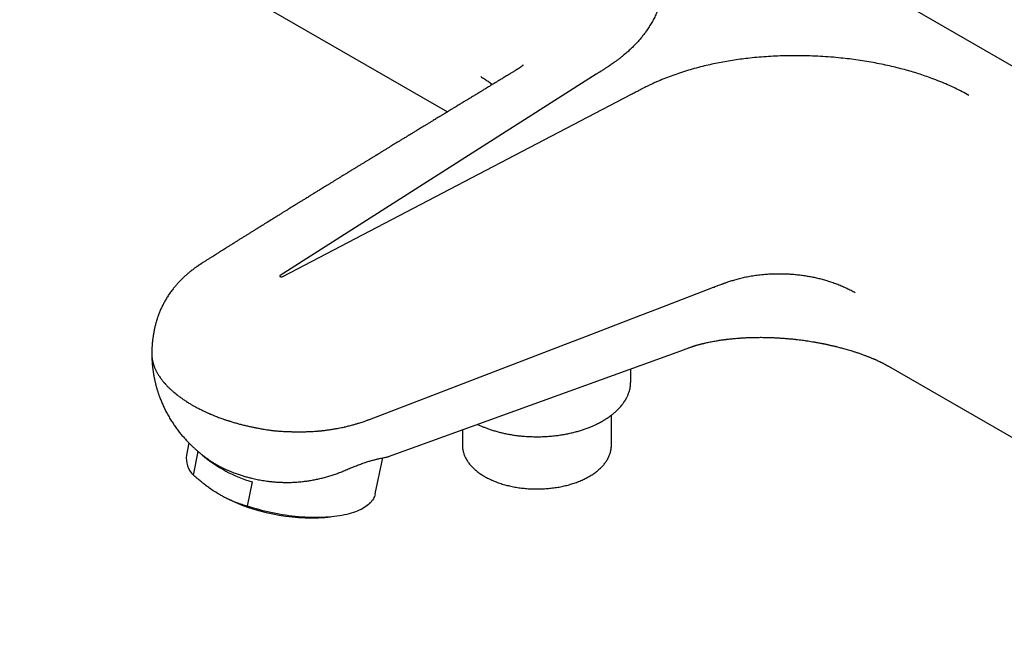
# Model space of a CAD drawing. Header units: millimetres. Extents: x 8 to 1020, y 12 to 2158.
# Tile 1 of 27: x 794 to 917, y 69 to 148. Entities that reach past the tile are written whole.
import ezdxf

# ---------------------------------------------------------------- set-up
doc = ezdxf.new("R2010")
doc.units = ezdxf.units.MM

msp = doc.modelspace()

# ---------------------------------------------------------------- linework, layer by layer
at = {"color": 7, "linetype": 'Continuous', "lineweight": 30}
for p, q in [((931.78, 133.95), (866.16, 171.83)), ((794.33, 167.11), (847.45, 136.44)), ((865.91, 141.11), (826.68, 116.11)), ((870.28, 138.59), (826.98, 115.94)), ((817.08, 117.7), (817.09, 117.7)), ((880.4, 114.59), (880.29, 114.55)), ((840.15, 93.6), (876.89, 106.91)), ((870.21, 102.91), (870.21, 104.49)), ((902.21, 104.83), (963.61, 69.39)), ((870.21, 102.9), (870.21, 102.91)), ((867.81, 94.99), (867.81, 98.74)), ((849.31, 96.92), (849.31, 94.99)), ((815.34, 95.29), (815.03, 93.77)), ((815.9, 91.3), (816.49, 94.21)), ((838.49, 88.96), (839.41, 93.43)), ((823.22, 90.44), (822.6, 87.43)), ((819.52, 88.67), (819.62, 88.62)), ((832.24, 86.03), (832.95, 86.09))]:
    msp.add_line(p, q, dxfattribs=at)
at = {"color": 7, "linetype": 'Continuous', "lineweight": 30, "flags": 128}
for points in [[(837.79, 98.22), (861.59, 107.36), (864.71, 108.56), (867.83, 109.76), (870.94, 110.96), (874.06, 112.15), (877.18, 113.35), (880.29, 114.55)], [(867.8, 94.73), (867.81, 94.84), (867.81, 94.99)], [(838.49, 88.96), (838.45, 88.8), (838.4, 88.64), (838.33, 88.49), (838.25, 88.33), (838.15, 88.18), (838.04, 88.04), (837.92, 87.9), (837.79, 87.76), (837.64, 87.63), (837.48, 87.5), (837.31, 87.37), (837.12, 87.25), (836.93, 87.14), (836.72, 87.03), (836.5, 86.92), (836.26, 86.82), (836.02, 86.73), (835.77, 86.64), (835.5, 86.56), (835.23, 86.48), (834.94, 86.41), (834.65, 86.34), (834.34, 86.28), (834.03, 86.23), (833.71, 86.18), (833.38, 86.14), (833.04, 86.1), (832.7, 86.07), (832.35, 86.05), (831.99, 86.03), (831.63, 86.02), (831.26, 86.01), (830.88, 86.02), (830.5, 86.02), (830.12, 86.04), (829.73, 86.06), (829.34, 86.08), (828.94, 86.12), (828.55, 86.15), (828.15, 86.2), (827.75, 86.25), (827.34, 86.31), (826.94, 86.37), (826.54, 86.44), (826.13, 86.51), (825.73, 86.59), (825.33, 86.68), (824.93, 86.77), (824.54, 86.87), (824.14, 86.97), (823.75, 87.08), (823.36, 87.19), (822.98, 87.31), (822.6, 87.43)]]:
    msp.add_lwpolyline(points, dxfattribs=at)
at = {"color": 7, "linetype": 'Continuous', "lineweight": 30}
for centre, radius, start, end in [((852.4, 94.99), 3.09, 180.0032, 184.8415), ((817.93, 93.4), 2.92, 172.6593, 226.0279), ((827.85, 106.46), 16.67, 229.3673, 253.8698), ((830.57, 109.96), 23.99, 242.8302, 273.9955)]:
    msp.add_arc(centre, radius, start, end, dxfattribs=at)
for points, knots in [([(865.73, 165.32), (865.92, 165.21), (866.31, 164.98), (866.86, 164.62), (867.41, 164.26), (867.93, 163.88), (868.44, 163.49), (868.93, 163.08), (869.42, 162.65), (869.91, 162.19), (870.4, 161.7), (870.86, 161.2), (871.29, 160.69), (871.69, 160.17), (872.08, 159.62), (872.45, 159.05), (872.8, 158.45), (873.11, 157.84), (873.39, 157.22), (873.63, 156.6), (873.83, 155.99), (873.99, 155.38), (874.12, 154.79), (874.21, 154.19), (874.27, 153.6), (874.29, 153.01), (874.28, 152.43), (874.24, 151.86), (874.17, 151.29), (874.06, 150.73), (873.93, 150.17), (873.76, 149.61), (873.56, 149.06), (873.33, 148.5), (873.06, 147.96), (872.76, 147.42), (872.43, 146.89), (872.1, 146.4), (871.78, 145.97), (871.46, 145.58), (871.13, 145.2), (870.79, 144.83), (870.42, 144.46), (870.04, 144.09), (869.64, 143.74), (869.26, 143.42), (868.9, 143.13), (868.58, 142.88), (868.29, 142.67), (868.03, 142.48), (867.85, 142.36), (867.73, 142.28), (867.66, 142.23), (867.59, 142.19), (867.52, 142.14), (867.45, 142.09), (867.35, 142.03), (867.23, 141.95), (867.08, 141.85), (866.93, 141.76), (866.8, 141.67), (866.67, 141.59), (866.57, 141.53), (866.48, 141.47), (866.4, 141.42), (866.3, 141.35), (866.18, 141.28), (866.06, 141.21), (865.98, 141.15), (865.93, 141.12), (865.91, 141.11)], [0, 0, 0, 0, 0.017841, 0.035752, 0.053751, 0.071855, 0.090081, 0.108448, 0.126971, 0.147907, 0.168903, 0.189983, 0.211167, 0.232479, 0.25394, 0.277584, 0.301222, 0.324883, 0.348595, 0.372385, 0.396234, 0.418645, 0.440991, 0.463295, 0.485582, 0.507875, 0.529265, 0.550533, 0.571703, 0.592795, 0.613832, 0.634837, 0.656234, 0.677505, 0.698676, 0.719772, 0.740818, 0.761842, 0.777856, 0.793807, 0.809708, 0.82557, 0.841405, 0.857225, 0.873042, 0.888868, 0.900998, 0.912682, 0.923823, 0.931309, 0.9393, 0.941477, 0.943688, 0.945935, 0.948216, 0.950532, 0.952883, 0.957737, 0.962654, 0.967635, 0.97174, 0.975786, 0.979832, 0.98149, 0.983924, 0.987472, 0.991841, 0.995473, 0.998192, 1, 1, 1, 1]), ([(912.21, 138.48), (911.93, 138.64), (911.38, 138.95), (910.5, 139.39), (909.58, 139.82), (908.62, 140.22), (907.69, 140.58), (906.79, 140.9), (905.95, 141.18), (905.08, 141.45), (904.2, 141.69), (903.3, 141.93), (902.35, 142.15), (901.35, 142.37), (900.31, 142.57), (899.26, 142.75), (898.19, 142.91), (897.11, 143.05), (895.96, 143.17), (894.74, 143.28), (893.45, 143.36), (892.16, 143.41), (890.9, 143.43), (889.68, 143.42), (888.5, 143.38), (887.33, 143.32), (886.16, 143.24), (885.07, 143.13), (884.04, 143.01), (883.08, 142.87), (882.13, 142.72), (881.2, 142.55), (880.28, 142.36), (879.33, 142.14), (878.36, 141.89), (877.37, 141.61), (876.4, 141.31), (875.46, 140.98), (874.54, 140.63), (873.8, 140.33), (873.23, 140.08), (872.81, 139.89), (872.48, 139.73), (872.2, 139.59), (871.99, 139.48), (871.79, 139.38), (871.62, 139.29), (871.44, 139.2), (871.24, 139.09), (871, 138.97), (870.76, 138.85), (870.52, 138.72), (870.36, 138.63), (870.28, 138.59)], [0, 0, 0, 0, 0.0249994, 0.0501475, 0.0754933, 0.1010847, 0.1269682, 0.1479112, 0.1689118, 0.1899926, 0.2111761, 0.2324844, 0.2539392, 0.2775906, 0.3012332, 0.3248951, 0.3486042, 0.3723885, 0.3962408, 0.4242485, 0.4521593, 0.4800194, 0.5078751, 0.5335351, 0.5590232, 0.5843772, 0.6096355, 0.6348367, 0.6562403, 0.6775157, 0.698688, 0.7197829, 0.740826, 0.7618435, 0.7857397, 0.8095069, 0.8331841, 0.8568111, 0.8804274, 0.9043913, 0.9157808, 0.9266825, 0.9383445, 0.9442303, 0.9503652, 0.9561802, 0.9611368, 0.9654308, 0.9720757, 0.9787905, 0.9857456, 0.9928728, 1, 1, 1, 1]), ([(856.87, 142.26), (856.87, 142.26), (856.87, 142.26), (856.87, 142.26), (856.86, 142.25), (856.85, 142.24), (856.81, 142.21), (856.76, 142.17), (856.71, 142.12), (856.68, 142.1), (856.67, 142.09), (856.65, 142.07), (856.59, 142.03), (856.53, 141.99), (856.47, 141.95), (856.4, 141.9), (856.33, 141.85), (856.29, 141.82), (856.28, 141.82), (856.28, 141.81), (856.26, 141.8), (856.23, 141.79), (856.18, 141.76), (856.12, 141.72), (856.06, 141.68), (856.01, 141.65), (855.95, 141.61), (855.87, 141.57), (855.77, 141.5), (855.64, 141.43), (855.5, 141.34), (855.33, 141.23), (855.21, 141.16), (855.14, 141.12)], [0, 0, 0, 0, 0.010853, 0.045963, 0.087989, 0.132248, 0.182826, 0.233583, 0.283734, 0.325669, 0.368687, 0.406621, 0.445852, 0.483768, 0.509815, 0.538695, 0.567897, 0.593419, 0.618032, 0.641958, 0.66533, 0.688693, 0.713577, 0.740054, 0.756715, 0.772186, 0.787408, 0.808028, 0.834861, 0.867506, 0.905784, 0.949809, 1, 1, 1, 1]), ([(855.14, 141.12), (855.06, 141.07), (854.83, 140.93), (854.45, 140.7), (854.03, 140.44), (853.64, 140.21), (853.28, 139.99), (852.96, 139.79), (852.67, 139.62), (852.42, 139.46), (852.19, 139.33), (852, 139.21), (851.83, 139.11), (851.69, 139.02), (851.57, 138.95), (851.46, 138.88), (851.37, 138.83), (851.27, 138.77), (851.18, 138.71), (851.08, 138.65), (850.95, 138.57), (850.78, 138.47), (850.57, 138.34), (850.33, 138.19), (850.06, 138.03), (849.73, 137.83), (849.35, 137.6), (848.9, 137.33), (848.54, 137.1), (848.26, 136.94), (848.08, 136.83), (847.9, 136.72), (847.72, 136.61), (847.55, 136.51), (847.41, 136.42), (847.29, 136.35), (847.2, 136.29), (847.12, 136.24), (847.03, 136.19), (846.92, 136.12), (846.77, 136.03), (846.59, 135.92), (846.38, 135.79), (846.15, 135.65), (845.91, 135.51), (845.69, 135.37), (845.43, 135.21), (845.14, 135.03), (844.82, 134.84), (844.53, 134.66), (844.25, 134.49), (843.98, 134.33), (843.74, 134.18), (843.52, 134.05), (843.32, 133.93), (843.15, 133.82), (843, 133.73), (842.9, 133.67), (842.83, 133.63), (842.78, 133.6), (842.71, 133.56), (842.63, 133.51), (842.53, 133.44), (842.39, 133.36), (842.22, 133.25), (842.03, 133.14), (841.85, 133.03), (841.67, 132.92), (841.49, 132.81), (841.28, 132.69), (841.04, 132.54), (840.77, 132.37), (840.49, 132.2), (840.25, 132.06), (840.05, 131.93), (839.89, 131.83), (839.72, 131.73), (839.55, 131.63), (839.39, 131.53), (839.22, 131.42), (839.07, 131.33), (838.94, 131.25), (838.84, 131.19), (838.76, 131.14), (838.68, 131.09), (838.58, 131.03), (838.45, 130.95), (838.29, 130.85), (838.1, 130.74), (837.88, 130.6), (837.62, 130.44), (837.32, 130.26), (837.02, 130.08), (836.7, 129.88), (836.38, 129.69), (836.09, 129.51), (835.85, 129.36), (835.65, 129.24), (835.47, 129.13), (835.32, 129.03), (835.19, 128.96), (835.08, 128.89), (834.97, 128.82), (834.82, 128.73), (834.64, 128.62), (834.39, 128.47), (834.09, 128.28), (833.74, 128.07), (833.41, 127.86), (833.09, 127.66), (832.78, 127.47), (832.48, 127.29), (832.2, 127.12), (831.93, 126.95), (831.69, 126.8), (831.47, 126.67), (831.29, 126.56), (831.14, 126.46), (831.01, 126.39), (830.92, 126.33), (830.82, 126.27), (830.71, 126.2), (830.57, 126.11), (830.4, 126.01), (830.2, 125.88), (829.99, 125.75), (829.72, 125.59), (829.41, 125.4), (829.06, 125.18), (828.67, 124.94), (828.23, 124.67), (827.83, 124.42), (827.54, 124.24), (827.37, 124.14), (827.22, 124.04), (827.09, 123.96), (826.95, 123.88), (826.8, 123.78), (826.63, 123.67), (826.42, 123.55), (826.2, 123.41), (825.96, 123.26), (825.58, 123.02), (825.07, 122.71), (824.57, 122.39), (824.2, 122.17), (823.99, 122.03), (823.8, 121.92), (823.64, 121.82), (823.5, 121.73), (823.37, 121.65), (823.24, 121.57), (823.09, 121.47), (822.92, 121.37), (822.69, 121.22), (822.42, 121.05), (822.09, 120.85), (821.77, 120.65), (821.43, 120.44), (821.09, 120.22), (820.72, 119.99), (820.41, 119.8), (820.19, 119.66), (820.05, 119.57), (819.94, 119.5), (819.85, 119.45), (819.79, 119.41), (819.75, 119.38), (819.71, 119.36), (819.66, 119.33), (819.6, 119.29), (819.51, 119.23), (819.39, 119.16), (819.24, 119.06), (819.07, 118.95), (818.86, 118.82), (818.63, 118.68), (818.37, 118.52), (818.09, 118.34), (817.78, 118.14), (817.44, 117.93), (817.2, 117.78), (817.08, 117.7)], [0, 0, 0, 0, 0.006513, 0.018249, 0.029168, 0.039275, 0.048574, 0.057063, 0.064327, 0.070872, 0.076697, 0.081803, 0.08619, 0.089858, 0.092848, 0.095528, 0.097986, 0.100223, 0.102817, 0.105339, 0.108273, 0.112947, 0.118397, 0.124624, 0.131628, 0.139361, 0.150183, 0.161726, 0.17399, 0.178535, 0.183171, 0.187899, 0.192719, 0.197223, 0.201036, 0.203998, 0.206346, 0.208199, 0.210369, 0.213009, 0.217059, 0.221873, 0.227451, 0.233635, 0.239726, 0.245639, 0.251375, 0.259985, 0.268163, 0.275911, 0.283227, 0.290113, 0.296551, 0.302335, 0.307406, 0.312022, 0.315831, 0.318833, 0.319969, 0.321215, 0.322885, 0.324978, 0.327495, 0.33132, 0.335834, 0.340783, 0.345615, 0.350312, 0.354874, 0.3593, 0.36672, 0.373735, 0.38086, 0.388399, 0.392513, 0.396741, 0.401082, 0.405537, 0.410067, 0.414173, 0.418562, 0.422012, 0.424525, 0.426259, 0.428269, 0.430749, 0.434276, 0.438456, 0.443289, 0.448774, 0.456115, 0.463856, 0.471853, 0.480109, 0.488621, 0.49739, 0.50257, 0.507835, 0.512754, 0.516834, 0.520072, 0.522478, 0.525437, 0.529276, 0.533995, 0.539593, 0.548839, 0.557995, 0.566806, 0.575272, 0.583394, 0.59117, 0.598601, 0.605688, 0.612238, 0.617966, 0.622791, 0.626821, 0.630057, 0.6325, 0.634498, 0.637375, 0.641131, 0.645765, 0.651265, 0.656976, 0.662529, 0.6723, 0.68154, 0.690266, 0.703279, 0.716548, 0.721656, 0.726197, 0.730152, 0.733521, 0.736876, 0.740884, 0.745566, 0.750922, 0.756951, 0.763432, 0.769859, 0.787161, 0.803916, 0.810265, 0.815937, 0.820922, 0.82522, 0.828872, 0.831953, 0.83552, 0.839574, 0.844115, 0.848896, 0.857629, 0.866251, 0.874767, 0.883562, 0.892874, 0.902704, 0.913015, 0.917161, 0.920754, 0.923793, 0.926278, 0.927628, 0.928731, 0.929613, 0.930791, 0.932471, 0.934652, 0.937933, 0.941936, 0.946661, 0.95211, 0.958282, 0.965177, 0.972796, 0.981139, 0.990207, 1, 1, 1, 1]), ([(851.58, 140.83), (851.74, 140.73), (852.06, 140.54), (852.5, 140.24), (852.83, 140.01), (852.99, 139.87), (853.03, 139.84)], [0, 0, 0, 0, 0.302474, 0.604935, 0.907383, 1, 1, 1, 1]), ([(817.09, 117.71), (817.05, 117.68), (816.98, 117.64), (816.89, 117.58), (816.82, 117.53), (816.76, 117.5), (816.71, 117.46), (816.65, 117.42), (816.58, 117.38), (816.49, 117.31), (816.39, 117.24), (816.28, 117.17), (816.19, 117.1), (816.09, 117.03), (815.99, 116.96), (815.88, 116.87), (815.77, 116.79), (815.68, 116.72), (815.6, 116.66), (815.5, 116.58), (815.37, 116.47), (815.21, 116.33), (815.04, 116.19), (814.9, 116.07), (814.79, 115.97), (814.69, 115.87), (814.58, 115.76), (814.43, 115.62), (814.26, 115.45), (814.09, 115.27), (813.94, 115.11), (813.8, 114.96), (813.67, 114.79), (813.52, 114.62), (813.37, 114.44), (813.16, 114.16), (812.9, 113.8), (812.62, 113.36), (812.36, 112.92), (812.13, 112.5), (811.92, 112.07), (811.74, 111.65), (811.6, 111.29), (811.49, 110.98), (811.4, 110.72), (811.31, 110.46), (811.24, 110.2), (811.18, 109.97), (811.13, 109.76), (811.08, 109.56), (811.04, 109.35), (810.99, 109.11), (810.95, 108.88), (810.91, 108.67), (810.89, 108.48), (810.86, 108.29), (810.83, 108.08), (810.81, 107.86), (810.79, 107.66), (810.78, 107.5), (810.77, 107.35), (810.76, 107.2), (810.75, 107.05), (810.75, 106.91), (810.74, 106.79), (810.74, 106.67), (810.74, 106.54), (810.74, 106.43), (810.74, 106.37), (810.74, 106.37)], [0, 0, 0, 0, 0.010719, 0.01921, 0.025483, 0.029746, 0.034246, 0.039608, 0.045829, 0.052795, 0.065414, 0.074558, 0.083132, 0.090389, 0.100103, 0.112132, 0.122692, 0.130942, 0.138302, 0.145326, 0.159267, 0.17612, 0.194175, 0.208099, 0.218244, 0.228571, 0.239554, 0.25312, 0.274525, 0.292722, 0.308009, 0.323639, 0.339445, 0.355613, 0.373387, 0.392519, 0.432541, 0.471146, 0.508538, 0.54326, 0.577163, 0.610357, 0.642762, 0.66127, 0.681536, 0.702153, 0.721574, 0.737937, 0.753986, 0.767626, 0.783176, 0.800969, 0.818529, 0.833762, 0.846894, 0.859859, 0.875282, 0.892762, 0.906965, 0.918555, 0.928636, 0.938969, 0.951351, 0.960409, 0.969138, 0.97748, 0.986916, 0.999326, 1, 1, 1, 1]), ([(880.4, 114.59), (880.47, 114.62), (880.61, 114.67), (880.83, 114.76), (881.05, 114.84), (881.28, 114.93), (881.48, 115), (881.64, 115.07), (881.77, 115.11), (881.88, 115.16), (881.97, 115.19), (882.11, 115.24), (882.29, 115.31), (882.53, 115.39), (882.77, 115.46), (883.12, 115.57), (883.59, 115.7), (884.2, 115.85), (884.85, 115.99), (885.55, 116.11), (886.3, 116.21), (887.01, 116.27), (887.65, 116.31), (888.24, 116.33), (888.84, 116.33), (889.44, 116.32), (890.04, 116.28), (890.63, 116.24), (891.23, 116.17), (891.82, 116.09), (892.41, 115.99), (892.99, 115.88), (893.56, 115.75), (894.14, 115.6), (894.74, 115.42), (895.35, 115.22), (895.94, 115.01), (896.51, 114.77), (897.05, 114.53), (897.58, 114.27), (897.91, 114.08), (898.07, 113.99)], [0, 0, 0, 0, 0.0140462, 0.0282195, 0.0430158, 0.0582625, 0.0727447, 0.0827367, 0.0909804, 0.0978257, 0.1038809, 0.1097544, 0.1241225, 0.1394567, 0.1544211, 0.1691029, 0.2045851, 0.2400808, 0.2754647, 0.3156426, 0.3558759, 0.3961413, 0.4263446, 0.4565432, 0.4867368, 0.5169265, 0.5471152, 0.5773063, 0.6074998, 0.6376937, 0.6678858, 0.6980767, 0.7282691, 0.7584626, 0.7929671, 0.8274722, 0.8619794, 0.8964854, 0.9309888, 0.9654937, 1, 1, 1, 1]), ([(826.68, 116.11), (826.67, 116.1), (826.64, 116.08), (826.63, 116.05), (826.63, 116.02), (826.64, 115.98), (826.67, 115.96), (826.69, 115.95)], [0, 0, 0, 0, 0.268668, 0.395703, 0.52531, 0.757167, 1, 1, 1, 1]), ([(826.98, 115.94), (826.96, 115.93), (826.92, 115.92), (826.87, 115.91), (826.81, 115.91), (826.75, 115.92), (826.71, 115.94), (826.69, 115.95)], [0, 0, 0, 0, 0.270249, 0.396908, 0.525571, 0.758856, 1, 1, 1, 1]), ([(876.89, 106.91), (876.92, 106.92), (877.03, 106.96), (877.2, 107.02), (877.39, 107.09), (877.55, 107.15), (877.68, 107.2), (877.79, 107.23), (877.87, 107.27), (877.96, 107.3), (878.03, 107.32), (878.1, 107.35), (878.15, 107.36), (878.2, 107.38), (878.26, 107.4), (878.34, 107.42), (878.44, 107.45), (878.55, 107.48), (878.66, 107.51), (878.78, 107.54), (878.91, 107.58), (879.03, 107.61), (879.13, 107.63), (879.2, 107.65), (879.28, 107.67), (879.35, 107.69), (879.48, 107.72), (879.67, 107.76), (879.94, 107.81), (880.22, 107.87), (880.52, 107.93), (880.8, 107.98), (881.08, 108.02), (881.36, 108.07), (881.61, 108.1), (881.81, 108.13), (881.93, 108.15), (882.02, 108.16), (882.09, 108.17), (882.13, 108.17), (882.19, 108.18), (882.29, 108.19), (882.43, 108.21), (882.6, 108.23), (882.81, 108.25), (883.08, 108.27), (883.41, 108.3), (883.81, 108.33), (884.26, 108.36), (884.73, 108.38), (885.24, 108.4), (885.76, 108.41), (886.33, 108.42), (886.94, 108.41), (887.53, 108.4), (888.11, 108.37), (888.64, 108.34), (889.14, 108.31), (889.62, 108.27), (890.08, 108.23), (890.52, 108.19), (890.93, 108.14), (891.31, 108.09), (891.66, 108.05), (891.97, 108), (892.28, 107.96), (892.62, 107.9), (893, 107.84), (893.42, 107.77), (893.77, 107.7), (894.02, 107.65), (894.16, 107.62), (894.28, 107.6), (894.39, 107.58), (894.47, 107.56), (894.54, 107.55), (894.62, 107.53), (894.71, 107.51), (894.84, 107.48), (895, 107.44), (895.18, 107.4), (895.35, 107.36), (895.51, 107.33), (895.7, 107.28), (895.91, 107.23), (896.16, 107.16), (896.41, 107.1), (896.67, 107.03), (896.95, 106.95), (897.24, 106.86), (897.52, 106.78), (897.78, 106.7), (897.99, 106.63), (898.17, 106.57), (898.33, 106.52), (898.49, 106.47), (898.68, 106.4), (898.89, 106.33), (899.09, 106.25), (899.29, 106.18), (899.47, 106.11), (899.63, 106.05), (899.78, 105.99), (899.93, 105.93), (900.07, 105.87), (900.18, 105.82), (900.28, 105.79), (900.36, 105.75), (900.44, 105.72), (900.52, 105.68), (900.6, 105.64), (900.71, 105.6), (900.83, 105.54), (900.96, 105.48), (901.08, 105.42), (901.19, 105.37), (901.29, 105.32), (901.4, 105.27), (901.51, 105.21), (901.62, 105.16), (901.72, 105.1), (901.81, 105.05), (901.89, 105.01), (901.95, 104.98), (901.99, 104.96), (902.02, 104.94), (902.06, 104.92), (902.12, 104.88), (902.17, 104.86), (902.2, 104.84), (902.21, 104.83)], [0, 0, 0, 0, 0.004249, 0.013661, 0.021867, 0.028914, 0.034801, 0.039476, 0.042956, 0.046209, 0.052182, 0.057608, 0.06184, 0.067076, 0.073979, 0.081517, 0.086772, 0.092454, 0.09747, 0.103355, 0.109671, 0.115158, 0.119729, 0.123327, 0.126763, 0.130585, 0.13475, 0.145827, 0.157319, 0.170117, 0.182809, 0.19519, 0.20585, 0.217246, 0.229382, 0.235454, 0.240359, 0.243985, 0.246329, 0.247625, 0.248987, 0.253107, 0.258432, 0.264966, 0.272712, 0.281673, 0.294321, 0.308411, 0.323955, 0.340961, 0.35745, 0.375127, 0.394, 0.414074, 0.435356, 0.452928, 0.470352, 0.486837, 0.502375, 0.516962, 0.53139, 0.54474, 0.55701, 0.568198, 0.578303, 0.587392, 0.598685, 0.611352, 0.625385, 0.640775, 0.646108, 0.65082, 0.654911, 0.658382, 0.661234, 0.663468, 0.665706, 0.668926, 0.673365, 0.678892, 0.685238, 0.691296, 0.696946, 0.702191, 0.71093, 0.720022, 0.729041, 0.738151, 0.748346, 0.759553, 0.770676, 0.780491, 0.788713, 0.795694, 0.801584, 0.807591, 0.815594, 0.824608, 0.833143, 0.841697, 0.849739, 0.857079, 0.863526, 0.870215, 0.877721, 0.882215, 0.886887, 0.89111, 0.894685, 0.898104, 0.902586, 0.908045, 0.913693, 0.922043, 0.928435, 0.93407, 0.9398, 0.946044, 0.95257, 0.959704, 0.966522, 0.971715, 0.977491, 0.982222, 0.984008, 0.985677, 0.988615, 0.993017, 0.998873, 1, 1, 1, 1]), ([(810.74, 106.37), (810.74, 106.36), (810.74, 106.31), (810.74, 106.21), (810.75, 106.05), (810.76, 105.87), (810.79, 105.68), (810.82, 105.51), (810.84, 105.41), (810.85, 105.37)], [0, 0, 0, 0, 0.0254595, 0.1582873, 0.289946, 0.5049206, 0.694786, 0.8597573, 1, 1, 1, 1]), ([(810.74, 106.33), (810.74, 106.27), (810.74, 106.15), (810.74, 105.96), (810.75, 105.79), (810.76, 105.65), (810.76, 105.53), (810.77, 105.42), (810.78, 105.3), (810.79, 105.15), (810.8, 104.99), (810.82, 104.83), (810.83, 104.68), (810.85, 104.54), (810.87, 104.4), (810.89, 104.23), (810.91, 104.06), (810.94, 103.9), (810.96, 103.77), (810.98, 103.66), (811, 103.54), (811.03, 103.42), (811.06, 103.28), (811.09, 103.12), (811.12, 102.96), (811.16, 102.8), (811.19, 102.67), (811.22, 102.54), (811.26, 102.41), (811.3, 102.25), (811.35, 102.07), (811.41, 101.88), (811.47, 101.7), (811.52, 101.53), (811.57, 101.39), (811.63, 101.22), (811.69, 101.03), (811.78, 100.8), (811.88, 100.55), (811.98, 100.3), (812.09, 100.05), (812.2, 99.81), (812.31, 99.57), (812.43, 99.33), (812.57, 99.07), (812.77, 98.7), (813.02, 98.27), (813.33, 97.78), (813.64, 97.32), (813.97, 96.87), (814.31, 96.44), (814.65, 96.03), (814.92, 95.73), (815.13, 95.5), (815.29, 95.34), (815.45, 95.18), (815.61, 95.02), (815.75, 94.88), (815.87, 94.77), (815.98, 94.67), (816.09, 94.57), (816.22, 94.45), (816.35, 94.34), (816.48, 94.22), (816.59, 94.13), (816.69, 94.05), (816.78, 93.98), (816.89, 93.89), (817.01, 93.79), (817.13, 93.7), (817.23, 93.63), (817.32, 93.56), (817.43, 93.47), (817.56, 93.39), (817.66, 93.31), (817.75, 93.25), (817.83, 93.19), (817.9, 93.14), (817.95, 93.11), (817.96, 93.1)], [0, 0, 0, 0, 0.010514, 0.024327, 0.03538, 0.043899, 0.05081, 0.057496, 0.065065, 0.074811, 0.085224, 0.096071, 0.105442, 0.113717, 0.122858, 0.133448, 0.145759, 0.156094, 0.164255, 0.171326, 0.178415, 0.186356, 0.195669, 0.205725, 0.217192, 0.227524, 0.235924, 0.243884, 0.25205, 0.262671, 0.274794, 0.288313, 0.300547, 0.311178, 0.32089, 0.330405, 0.344295, 0.360255, 0.377979, 0.395213, 0.412301, 0.428864, 0.445572, 0.462461, 0.481623, 0.501785, 0.541418, 0.577802, 0.612144, 0.648625, 0.683856, 0.717195, 0.749372, 0.761959, 0.776669, 0.791891, 0.806709, 0.819001, 0.82977, 0.838302, 0.847289, 0.858467, 0.871013, 0.882088, 0.891392, 0.898379, 0.905467, 0.914316, 0.925697, 0.935407, 0.942844, 0.949622, 0.957893, 0.969088, 0.978286, 0.982737, 0.989137, 0.997718, 1, 1, 1, 1]), ([(810.85, 105.37), (810.85, 105.35), (810.87, 105.3), (810.89, 105.22), (810.91, 105.13), (810.95, 105.02), (810.99, 104.89), (811.04, 104.76), (811.1, 104.62), (811.16, 104.49), (811.22, 104.35), (811.28, 104.22), (811.35, 104.1), (811.41, 103.99), (811.49, 103.86), (811.58, 103.71), (811.7, 103.53), (811.82, 103.35), (811.99, 103.12), (812.13, 102.95), (812.23, 102.83), (812.26, 102.79), (812.29, 102.76), (812.32, 102.73), (812.35, 102.69), (812.38, 102.66), (812.42, 102.61), (812.48, 102.55), (812.56, 102.46), (812.67, 102.34), (812.79, 102.22), (812.93, 102.09), (813.06, 101.96), (813.21, 101.83), (813.34, 101.71), (813.47, 101.6), (813.59, 101.5), (813.69, 101.42), (813.78, 101.35), (813.86, 101.28), (813.94, 101.22), (814.04, 101.15), (814.16, 101.06), (814.3, 100.95), (814.47, 100.83), (814.65, 100.7), (814.85, 100.57), (815.05, 100.44), (815.25, 100.31), (815.44, 100.19), (815.61, 100.09), (815.72, 100.03), (815.77, 100)], [0, 0, 0, 0, 0.01072, 0.024302, 0.04074, 0.060029, 0.082163, 0.107134, 0.131553, 0.153271, 0.178513, 0.201468, 0.222141, 0.24103, 0.261873, 0.290378, 0.321609, 0.355568, 0.386605, 0.440512, 0.446563, 0.452615, 0.458666, 0.464718, 0.47077, 0.476822, 0.482874, 0.495649, 0.51246, 0.533311, 0.558201, 0.580594, 0.605483, 0.630923, 0.654034, 0.675195, 0.693909, 0.710175, 0.723993, 0.73536, 0.746913, 0.760815, 0.779413, 0.800575, 0.824301, 0.850594, 0.878762, 0.905088, 0.933333, 0.958568, 0.98079, 1, 1, 1, 1]), ([(869.44, 100.45), (869.45, 100.47), (869.49, 100.52), (869.53, 100.59), (869.57, 100.66), (869.61, 100.72), (869.64, 100.78), (869.68, 100.86), (869.74, 100.97), (869.81, 101.11), (869.88, 101.28), (869.97, 101.51), (870.06, 101.77), (870.13, 102.07), (870.17, 102.35), (870.2, 102.62), (870.21, 102.81), (870.21, 102.9)], [0, 0, 0, 0, 0.023948, 0.064727, 0.095479, 0.116714, 0.139534, 0.168442, 0.218131, 0.279335, 0.351996, 0.427865, 0.55918, 0.681945, 0.796154, 0.902916, 1, 1, 1, 1]), ([(867.1, 98.24), (867.13, 98.26), (867.24, 98.33), (867.42, 98.45), (867.6, 98.58), (867.77, 98.7), (867.91, 98.81), (868.05, 98.93), (868.2, 99.06), (868.36, 99.19), (868.51, 99.34), (868.68, 99.51), (868.87, 99.71), (869.08, 99.96), (869.28, 100.22), (869.4, 100.4), (869.46, 100.5)], [0, 0, 0, 0, 0.034402, 0.100391, 0.177851, 0.224372, 0.276087, 0.330993, 0.38909, 0.450381, 0.514867, 0.580423, 0.674661, 0.776003, 0.88445, 1, 1, 1, 1]), ([(869.46, 100.5), (869.45, 100.47), (869.44, 100.44), (869.41, 100.41), (869.4, 100.41)], [0, 0, 0, 0, 0.696446, 1, 1, 1, 1]), ([(815.77, 100), (815.82, 99.97), (815.92, 99.91), (816.08, 99.82), (816.27, 99.72), (816.48, 99.61), (816.72, 99.49), (816.97, 99.36), (817.2, 99.25), (817.4, 99.16), (817.56, 99.08), (817.72, 99.01), (817.85, 98.95), (817.97, 98.9), (818.08, 98.86), (818.2, 98.8), (818.36, 98.74), (818.55, 98.66), (818.78, 98.57), (819.03, 98.47), (819.29, 98.37), (819.52, 98.29), (819.72, 98.22), (819.89, 98.17), (820.04, 98.11), (820.19, 98.06), (820.33, 98.02), (820.57, 97.94), (820.93, 97.84), (821.4, 97.7), (821.88, 97.58), (822.36, 97.46), (822.83, 97.35), (823.19, 97.27), (823.47, 97.21), (823.68, 97.17), (823.91, 97.13), (824.16, 97.08), (824.43, 97.03), (824.71, 96.98), (824.99, 96.94), (825.23, 96.9), (825.43, 96.88), (825.55, 96.86), (825.6, 96.85)], [0, 0, 0, 0, 0.017643, 0.037892, 0.060745, 0.086204, 0.114266, 0.144818, 0.173821, 0.194487, 0.213285, 0.230215, 0.245279, 0.258476, 0.269207, 0.281527, 0.299036, 0.319922, 0.344183, 0.371818, 0.400511, 0.42517, 0.44331, 0.460364, 0.476332, 0.491215, 0.505013, 0.517726, 0.564154, 0.610577, 0.656839, 0.702495, 0.747752, 0.787071, 0.804932, 0.824379, 0.845415, 0.868044, 0.893517, 0.919461, 0.946068, 0.968367, 0.986348, 1, 1, 1, 1]), ([(825.6, 96.85), (825.66, 96.85), (825.79, 96.83), (826, 96.81), (826.24, 96.79), (826.5, 96.76), (826.78, 96.74), (827.09, 96.73), (827.37, 96.71), (827.61, 96.71), (827.78, 96.7), (827.95, 96.7), (828.08, 96.69), (828.18, 96.69), (828.26, 96.69), (828.33, 96.69), (828.41, 96.69), (828.48, 96.69), (828.56, 96.68), (828.64, 96.68), (828.74, 96.68), (828.87, 96.68), (829.05, 96.68), (829.27, 96.68), (829.5, 96.68), (829.74, 96.69), (829.98, 96.69), (830.21, 96.7), (830.48, 96.71), (830.79, 96.73), (831.06, 96.74), (831.24, 96.76), (831.31, 96.76), (831.39, 96.77), (831.46, 96.78), (831.54, 96.78), (831.62, 96.79), (831.69, 96.8), (831.79, 96.81), (831.92, 96.82), (832.1, 96.84), (832.32, 96.87), (832.54, 96.9), (832.78, 96.93), (833.02, 96.97), (833.26, 97), (833.56, 97.06), (833.9, 97.12), (834.26, 97.19), (834.49, 97.24), (834.61, 97.26), (834.64, 97.27), (834.67, 97.28), (834.7, 97.29), (834.73, 97.29), (834.76, 97.3), (834.95, 97.34), (835.29, 97.43), (835.76, 97.55), (836.17, 97.67), (836.54, 97.78), (836.85, 97.88), (837.1, 97.97), (837.3, 98.04), (837.47, 98.1), (837.6, 98.15), (837.71, 98.19), (837.77, 98.21), (837.79, 98.22)], [0, 0, 0, 0, 0.014128, 0.030102, 0.04793, 0.067621, 0.089187, 0.112643, 0.137244, 0.153369, 0.166635, 0.177032, 0.190502, 0.196054, 0.201663, 0.207329, 0.213051, 0.21883, 0.224666, 0.23056, 0.236511, 0.247512, 0.261238, 0.277709, 0.296947, 0.314025, 0.332849, 0.35344, 0.367381, 0.395601, 0.424841, 0.430707, 0.436614, 0.442561, 0.44855, 0.454581, 0.460653, 0.466767, 0.472924, 0.484272, 0.498459, 0.515519, 0.535492, 0.553261, 0.572889, 0.594409, 0.612859, 0.647366, 0.678874, 0.704053, 0.706728, 0.709372, 0.711985, 0.714566, 0.717117, 0.719636, 0.722124, 0.767228, 0.808857, 0.846862, 0.881095, 0.911411, 0.933584, 0.952872, 0.969209, 0.982538, 0.992814, 1, 1, 1, 1]), ([(851.19, 97.6), (851.26, 97.56), (851.45, 97.48), (851.76, 97.34), (852.14, 97.19), (852.56, 97.03), (853.01, 96.88), (853.49, 96.74), (854, 96.6), (854.53, 96.48), (855.08, 96.37), (855.65, 96.27), (856.25, 96.19), (856.9, 96.13), (857.59, 96.08), (858.32, 96.06), (859.03, 96.06), (859.72, 96.09), (860.39, 96.14), (861.03, 96.21), (861.65, 96.3), (862.24, 96.41), (862.8, 96.52), (863.34, 96.66), (863.85, 96.8), (864.34, 96.95), (864.81, 97.12), (865.25, 97.29), (865.64, 97.46), (865.92, 97.59), (866.12, 97.69), (866.23, 97.75), (866.34, 97.8), (866.42, 97.84), (866.48, 97.88), (866.53, 97.9), (866.59, 97.93), (866.66, 97.98), (866.76, 98.03), (866.89, 98.11), (867, 98.18), (867.08, 98.22), (867.1, 98.24)], [0, 0, 0, 0, 0.015916, 0.040607, 0.067084, 0.094826, 0.12429, 0.155474, 0.188379, 0.219787, 0.252616, 0.286867, 0.32214, 0.356896, 0.399396, 0.440851, 0.481261, 0.520628, 0.558953, 0.596237, 0.632481, 0.667685, 0.701851, 0.734978, 0.767068, 0.798017, 0.830512, 0.860573, 0.888198, 0.913387, 0.922617, 0.93147, 0.939441, 0.945765, 0.950435, 0.953726, 0.957924, 0.96354, 0.971643, 0.981578, 0.993346, 1, 1, 1, 1]), ([(849.33, 94.72), (849.33, 94.68), (849.34, 94.57), (849.37, 94.39), (849.41, 94.2), (849.47, 94), (849.53, 93.8), (849.61, 93.61), (849.71, 93.42), (849.81, 93.23), (849.93, 93.04), (850.05, 92.85), (850.19, 92.67), (850.34, 92.49), (850.51, 92.32), (850.68, 92.14), (850.86, 91.98), (851.06, 91.81), (851.26, 91.65), (851.47, 91.5), (851.7, 91.35), (851.9, 91.22), (852.02, 91.15), (852.06, 91.13)], [0, 0, 0, 0, 0.031249, 0.080115, 0.129024, 0.177996, 0.227048, 0.276194, 0.32544, 0.374791, 0.424243, 0.473792, 0.523429, 0.573144, 0.622928, 0.672768, 0.722653, 0.772574, 0.822522, 0.872488, 0.922466, 0.972451, 1, 1, 1, 1]), ([(852.06, 91.13), (852.11, 91.1), (852.23, 91.03), (852.44, 90.92), (852.7, 90.79), (852.97, 90.67), (853.24, 90.55), (853.52, 90.44), (853.81, 90.33), (854.11, 90.23), (854.41, 90.14), (854.71, 90.06), (855.02, 89.98), (855.34, 89.91), (855.66, 89.84), (855.98, 89.78), (856.31, 89.73), (856.64, 89.68), (856.97, 89.65), (857.31, 89.62), (857.64, 89.59), (857.98, 89.58), (858.32, 89.57), (858.66, 89.57), (859, 89.57), (859.33, 89.59), (859.67, 89.61), (860.01, 89.63), (860.34, 89.67), (860.67, 89.71), (861, 89.76), (861.33, 89.81), (861.65, 89.88), (861.97, 89.94), (862.28, 90.02), (862.59, 90.1), (862.89, 90.19), (863.19, 90.29), (863.48, 90.39), (863.76, 90.5), (864.04, 90.61), (864.31, 90.73), (864.57, 90.86), (864.83, 90.99), (865.07, 91.13), (865.31, 91.27), (865.54, 91.42), (865.76, 91.57), (865.97, 91.73), (866.17, 91.89), (866.36, 92.06), (866.53, 92.23), (866.7, 92.4), (866.86, 92.58), (867, 92.76), (867.14, 92.95), (867.26, 93.13), (867.37, 93.32), (867.47, 93.52), (867.56, 93.71), (867.63, 93.91), (867.69, 94.1), (867.74, 94.3), (867.78, 94.5), (867.8, 94.64), (867.8, 94.71), (867.8, 94.72)], [0, 0, 0, 0, 0.008447, 0.024462, 0.040475, 0.056486, 0.072494, 0.088499, 0.104502, 0.120501, 0.136496, 0.152489, 0.168479, 0.184466, 0.200451, 0.216433, 0.232414, 0.248392, 0.264369, 0.280344, 0.296319, 0.312293, 0.328266, 0.344239, 0.360212, 0.376185, 0.392159, 0.408133, 0.424109, 0.440086, 0.456064, 0.472044, 0.488027, 0.504011, 0.519999, 0.535989, 0.551982, 0.567979, 0.583979, 0.599983, 0.61599, 0.632001, 0.648015, 0.664033, 0.680054, 0.696078, 0.712103, 0.728129, 0.744154, 0.760177, 0.776196, 0.792208, 0.80821, 0.8242, 0.840173, 0.856127, 0.872057, 0.88796, 0.903832, 0.919672, 0.935478, 0.951249, 0.966988, 0.982697, 0.998382, 1, 1, 1, 1]), ([(817.96, 93.1), (817.99, 93.09), (818.12, 92.99), (818.37, 92.84), (818.6, 92.7), (818.71, 92.63)], [0, 0, 0, 0, 0.11546, 0.55773, 1, 1, 1, 1]), ([(834.84, 91.94), (834.94, 91.98), (835.14, 92.06), (835.43, 92.18), (835.72, 92.3), (836.01, 92.41), (836.29, 92.52), (836.56, 92.62), (836.83, 92.72), (837.09, 92.81), (837.34, 92.89), (837.58, 92.97), (837.8, 93.04), (838.03, 93.1), (838.24, 93.16), (838.44, 93.21), (838.63, 93.26), (838.83, 93.31), (839.07, 93.36), (839.33, 93.41), (839.59, 93.47), (839.81, 93.51), (839.97, 93.55), (840.08, 93.58), (840.13, 93.59), (840.15, 93.6)], [0, 0, 0, 0, 0.03561, 0.07122, 0.107049, 0.142877, 0.179198, 0.215518, 0.252122, 0.288727, 0.324353, 0.35998, 0.395875, 0.43177, 0.468184, 0.504599, 0.541251, 0.577905, 0.624818, 0.695833, 0.767147, 0.839288, 0.91167, 0.960303, 1, 1, 1, 1]), ([(818.71, 92.63), (818.84, 92.56), (819.09, 92.42), (819.53, 92.19), (820.04, 91.95), (820.62, 91.71), (821.17, 91.49), (821.7, 91.31), (822.18, 91.16), (822.66, 91.03), (823.2, 90.89), (823.82, 90.75), (824.5, 90.63), (825.14, 90.53), (825.74, 90.47), (826.27, 90.42), (826.8, 90.4), (827.38, 90.38), (828.03, 90.39), (828.74, 90.42), (829.38, 90.48), (829.97, 90.55), (830.52, 90.63), (831.07, 90.74), (831.62, 90.86), (832.18, 91), (832.72, 91.15), (833.27, 91.32), (833.8, 91.51), (834.33, 91.71), (834.67, 91.86), (834.84, 91.93)], [0, 0, 0, 0, 0.029965, 0.059929, 0.100579, 0.141262, 0.181912, 0.212963, 0.244015, 0.27398, 0.303945, 0.344606, 0.3853, 0.425962, 0.457029, 0.488096, 0.517911, 0.547725, 0.588161, 0.628629, 0.669066, 0.699932, 0.730799, 0.763813, 0.79698, 0.830148, 0.8638, 0.897453, 0.931587, 0.965723, 1, 1, 1, 1]), ([(822.6, 87.43), (822.38, 87.49), (821.95, 87.62), (821.37, 87.82), (820.87, 88.02), (820.44, 88.21), (820, 88.41), (819.57, 88.64), (819.08, 88.91), (818.52, 89.25), (817.97, 89.62), (817.5, 89.97), (817.09, 90.28), (816.69, 90.61), (816.29, 90.94), (816.03, 91.18), (815.9, 91.3)], [0, 0, 0, 0, 0.093111, 0.186338, 0.248796, 0.3113, 0.374127, 0.437009, 0.500001, 0.593011, 0.686204, 0.748695, 0.811235, 0.874104, 0.937014, 1, 1, 1, 1])]:
    msp.add_open_spline(points, degree=3, knots=knots, dxfattribs=at)

doc.saveas('drawing.dxf')
